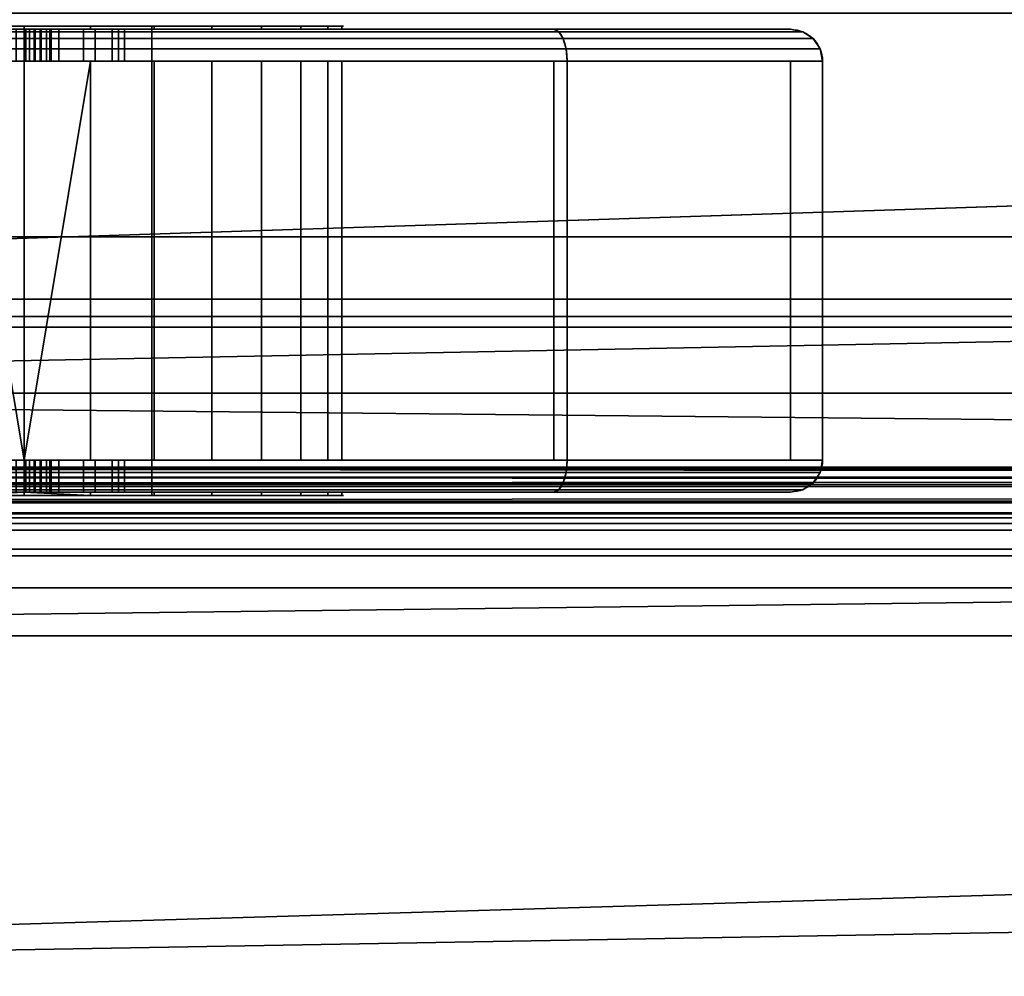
# Model space of a CAD drawing. Header units: millimetres. Extents: x -488 to 6688, y -115 to 115.
# Tile 191 of 256: x -254 to -223, y -38 to -8. Entities that reach past the tile are written whole.
import ezdxf

# ---------------------------------------------------------------- set-up
doc = ezdxf.new("R2010")
doc.units = ezdxf.units.MM
doc.layers.add('151', color=7, linetype='Continuous', true_color=0xffffff)

# ---------------------------------------------------------------- blocks, each defined once
blk = doc.blocks.new('UG_SURFACE_001')
at = {"layer": '151', "color": 252, "linetype": 'Continuous', "lineweight": 35}
for points in [[(487.5, -15, 2194.25), (487.5, 115, 2194.25), (-487.5, 115, 2194.25), (-487.5, -15, 2194.25)], [(-337.5, -15, 2044.25), (-337.5, 115, 2044.25), (337.5, 115, 2044.25), (337.5, -15, 2044.25)], [(487.5, -15, 2194.25), (-487.5, -15, 2194.25), (-337.5, -15, 2044.25), (337.5, -15, 2044.25)]]:
    blk.add_3dface(points, dxfattribs=at)
blk = doc.blocks.new('UG_SURFACE_006')
at = {"layer": '151', "color": 7, "linetype": 'Continuous', "lineweight": 35}
for points in [[(-237.414, -8.5, 1153), (-306, -8.5, 1153), (-306, -8.576, 1153.383), (-237.256, -8.576, 1153.383)], [(-237.256, -8.576, 1004.617), (-306, -8.576, 1004.617), (-306, -8.5, 1005), (-237.414, -8.5, 1005)], [(-237.414, -8.5, 1005), (-306, -8.5, 1005), (-257.848, -8.5, 1016.238), (-257.657, -8.5, 1016.2)], [(-256.079, -8.5, 1113.781), (-259.878, -8.5, 1112.09), (-306, -8.5, 1153), (-237.414, -8.5, 1153)], [(-237.256, -8.576, 1153.383), (-306, -8.576, 1153.383), (-306, -8.793, 1153.707), (-237.121, -8.793, 1153.707)], [(-237.121, -8.793, 1004.293), (-306, -8.793, 1004.293), (-306, -8.576, 1004.617), (-237.256, -8.576, 1004.617)], [(-254, -8.4, 1094), (-254, -8.5, 1094), (-258.067, -8.5, 1094.864), (-258.067, -8.4, 1094.864)], [(-254, -8.4, 1094), (-258.067, -8.4, 1094.864), (-258, -8.4, 1100), (-250, -8.4, 1100)], [(-258.067, -8.5, 1094.864), (-254, -8.5, 1094), (-254.257, -8.5, 1035.14)], [(-250, -8.4, 1108), (-258, -8.4, 1108), (-256.079, -8.4, 1113.781), (-251.921, -8.4, 1113.781)], [(-258, -8.4, 1108), (-250, -8.4, 1108), (-250, -23.1, 1108), (-258, -23.1, 1108)], [(-250, -8.4, 1100), (-258, -8.4, 1100), (-258, -23.1, 1100), (-250, -23.1, 1100)], [(-237.414, -8.5, 1005), (-257.657, -8.5, 1016.2), (-253.657, -8.5, 1016.2)], [(-257.657, -9.5, 1016.2), (-253.657, -9.5, 1016.2), (-253.657, -8.5, 1016.2), (-257.657, -8.5, 1016.2)], [(-256.079, -8.4, 1113.781), (-256.079, -8.5, 1113.781), (-251.921, -8.5, 1113.781), (-251.921, -8.4, 1113.781)], [(-237.414, -8.5, 1153), (-251.921, -8.5, 1113.781), (-256.079, -8.5, 1113.781)], [(-252.917, -8.5, 1034.958), (-254.257, -8.5, 1035.14), (-254, -8.5, 1094), (-249.933, -8.5, 1094.864)], [(-254.257, -9.5, 1035.14), (-254.257, -8.5, 1035.14), (-252.917, -8.5, 1034.958), (-252.917, -9.5, 1034.958)], [(-253.951, -8.5, 1022.226), (-254.002, -8.5, 1022.4), (-253.988, -8.5, 1022.582), (-253.505, -8.5, 1021.953)], [(-254.002, -9.5, 1022.4), (-254.002, -8.5, 1022.4), (-253.951, -8.5, 1022.226), (-253.951, -9.5, 1022.226)], [(-253.988, -9.5, 1022.582), (-253.988, -8.5, 1022.582), (-254.002, -8.5, 1022.4), (-254.002, -9.5, 1022.4)], [(-249.933, -8.4, 1094.864), (-249.933, -8.5, 1094.864), (-254, -8.5, 1094), (-254, -8.4, 1094)], [(-250, -8.4, 1100), (-249.933, -8.4, 1094.864), (-254, -8.4, 1094)], [(-253.988, -8.5, 1022.582), (-252.147, -8.5, 1029.453), (-251.25, -8.5, 1030.463), (-253.505, -8.5, 1021.953)], [(-253.988, -9.5, 1022.582), (-252.147, -9.5, 1029.453), (-252.147, -8.5, 1029.453), (-253.988, -8.5, 1022.582)], [(-253.505, -8.5, 1021.953), (-253.684, -8.5, 1021.986), (-253.84, -8.5, 1022.081), (-253.951, -8.5, 1022.226)], [(-253.951, -9.5, 1022.226), (-253.951, -8.5, 1022.226), (-253.84, -8.5, 1022.081), (-253.84, -9.5, 1022.081)], [(-253.84, -9.5, 1022.081), (-253.84, -8.5, 1022.081), (-253.684, -8.5, 1021.986), (-253.684, -9.5, 1021.986)], [(-253.684, -9.5, 1021.986), (-253.684, -8.5, 1021.986), (-253.505, -8.5, 1021.953), (-253.505, -9.5, 1021.953)], [(-253.657, -8.5, 1016.2), (-253.465, -8.5, 1016.238), (-237.414, -8.5, 1005)], [(-253.465, -8.5, 1021.915), (-253.657, -8.5, 1021.953), (-253.505, -8.5, 1021.953)], [(-253.657, -9.5, 1021.953), (-253.505, -9.5, 1021.953), (-253.505, -8.5, 1021.953), (-253.657, -8.5, 1021.953)], [(-253.657, -9.5, 1021.953), (-253.657, -8.5, 1021.953), (-253.465, -8.5, 1021.915), (-253.465, -9.5, 1021.915)], [(-253.465, -9.5, 1016.238), (-253.465, -8.5, 1016.238), (-253.657, -8.5, 1016.2), (-253.657, -9.5, 1016.2)], [(-253.303, -8.5, 1021.806), (-253.505, -8.5, 1021.953), (-230, -8.5, 1012.414)], [(-253.303, -8.5, 1021.806), (-253.465, -8.5, 1021.915), (-253.505, -8.5, 1021.953)], [(-251.25, -8.5, 1030.463), (-230, -8.5, 1012.414), (-253.505, -8.5, 1021.953)], [(-237.414, -8.5, 1005), (-253.465, -8.5, 1016.238), (-253.303, -8.5, 1016.346)], [(-253.465, -9.5, 1021.915), (-253.465, -8.5, 1021.915), (-253.303, -8.5, 1021.806), (-253.303, -9.5, 1021.806)], [(-253.303, -9.5, 1016.346), (-253.303, -8.5, 1016.346), (-253.465, -8.5, 1016.238), (-253.465, -9.5, 1016.238)], [(-230, -8.5, 1012.414), (-253.195, -8.5, 1021.644), (-253.303, -8.5, 1021.806)], [(-253.303, -8.5, 1016.346), (-253.195, -8.5, 1016.509), (-230, -8.5, 1012.414), (-237.414, -8.5, 1005)], [(-253.303, -9.5, 1021.806), (-253.303, -8.5, 1021.806), (-253.195, -8.5, 1021.644), (-253.195, -9.5, 1021.644)], [(-253.195, -9.5, 1016.509), (-253.195, -8.5, 1016.509), (-253.303, -8.5, 1016.346), (-253.303, -9.5, 1016.346)], [(-230, -8.5, 1012.414), (-253.195, -8.5, 1016.509), (-253.157, -8.5, 1016.7)], [(-253.157, -8.5, 1021.453), (-253.195, -8.5, 1021.644), (-230, -8.5, 1012.414)], [(-253.195, -9.5, 1021.644), (-253.195, -8.5, 1021.644), (-253.157, -8.5, 1021.453), (-253.157, -9.5, 1021.453)], [(-253.157, -9.5, 1016.7), (-253.157, -8.5, 1016.7), (-253.195, -8.5, 1016.509), (-253.195, -9.5, 1016.509)], [(-230, -8.5, 1012.414), (-253.157, -8.5, 1016.7), (-253.157, -8.5, 1021.453)], [(-253.157, -9.5, 1016.7), (-253.157, -9.5, 1021.453), (-253.157, -8.5, 1021.453), (-253.157, -8.5, 1016.7)], [(-230, -8.5, 1145.586), (-252.917, -8.5, 1034.958), (-244.489, -8.5, 1100.91)], [(-252.917, -8.5, 1034.958), (-249.933, -8.5, 1094.864), (-246.569, -8.5, 1097.309)], [(-246.569, -8.5, 1097.309), (-244.489, -8.5, 1100.91), (-252.917, -8.5, 1034.958)], [(-230, -8.5, 1145.586), (-251.777, -8.5, 1034.232), (-252.917, -8.5, 1034.958)], [(-252.917, -9.5, 1034.958), (-252.917, -8.5, 1034.958), (-251.777, -8.5, 1034.232), (-251.777, -9.5, 1034.232)], [(-251.25, -9.5, 1030.463), (-251.25, -8.5, 1030.463), (-252.147, -8.5, 1029.453), (-252.147, -9.5, 1029.453)], [(-251.921, -8.4, 1113.781), (-251.921, -8.5, 1113.781), (-248.122, -8.5, 1112.09), (-248.122, -8.4, 1112.09)], [(-251.921, -8.4, 1113.781), (-248.122, -8.4, 1112.09), (-250, -8.4, 1108)], [(-248.122, -8.5, 1112.09), (-251.921, -8.5, 1113.781), (-237.414, -8.5, 1153), (-230, -8.5, 1145.586)], [(-251.047, -8.5, 1033.095), (-251.777, -8.5, 1034.232), (-230, -8.5, 1145.586)], [(-251.777, -9.5, 1034.232), (-251.777, -8.5, 1034.232), (-251.047, -8.5, 1033.095), (-251.047, -9.5, 1033.095)], [(-251.25, -8.5, 1030.463), (-250.859, -8.5, 1031.757), (-230, -8.5, 1012.414)], [(-250.859, -9.5, 1031.757), (-250.859, -8.5, 1031.757), (-251.25, -8.5, 1030.463), (-251.25, -9.5, 1030.463)], [(-230, -8.5, 1145.586), (-230, -8.5, 1012.414), (-250.859, -8.5, 1031.757), (-251.047, -8.5, 1033.095)], [(-251.047, -9.5, 1033.095), (-251.047, -8.5, 1033.095), (-250.859, -8.5, 1031.757), (-250.859, -9.5, 1031.757)], [(-250, -8.4, 1100), (-250, -8.4, 1108), (-244.055, -8.4, 1105.045), (-244.489, -8.4, 1100.91)], [(-250, -8.4, 1108), (-248.122, -8.4, 1112.09), (-245.34, -8.4, 1109), (-244.055, -8.4, 1105.045)], [(-250, -8.4, 1100), (-246.569, -8.4, 1097.309), (-249.933, -8.4, 1094.864)], [(-244.489, -8.4, 1100.91), (-246.569, -8.4, 1097.309), (-250, -8.4, 1100)], [(-250, -8.4, 1108), (-250, -8.4, 1100), (-250, -23.1, 1100), (-250, -23.1, 1108)], [(-246.569, -8.4, 1097.309), (-246.569, -8.5, 1097.309), (-249.933, -8.5, 1094.864), (-249.933, -8.4, 1094.864)], [(-248.122, -8.4, 1112.09), (-248.122, -8.5, 1112.09), (-245.34, -8.5, 1109), (-245.34, -8.4, 1109)], [(-230, -8.5, 1145.586), (-245.34, -8.5, 1109), (-248.122, -8.5, 1112.09)], [(-244.489, -8.4, 1100.91), (-244.489, -8.5, 1100.91), (-246.569, -8.5, 1097.309), (-246.569, -8.4, 1097.309)], [(-245.34, -8.4, 1109), (-245.34, -8.5, 1109), (-244.055, -8.5, 1105.045), (-244.055, -8.4, 1105.045)], [(-244.055, -8.5, 1105.045), (-245.34, -8.5, 1109), (-230, -8.5, 1145.586)], [(-244.055, -8.4, 1105.045), (-244.055, -8.5, 1105.045), (-244.489, -8.5, 1100.91), (-244.489, -8.4, 1100.91)], [(-244.489, -8.5, 1100.91), (-244.055, -8.5, 1105.045), (-230, -8.5, 1145.586)], [(-230, -8.5, 1145.586), (-237.414, -8.5, 1153), (-237.256, -8.576, 1153.383), (-229.617, -8.576, 1145.744)], [(-237.414, -8.5, 1005), (-230, -8.5, 1012.414), (-229.617, -8.576, 1012.256), (-237.256, -8.576, 1004.617)], [(-229.617, -8.576, 1145.744), (-237.256, -8.576, 1153.383), (-237.121, -8.793, 1153.707), (-229.293, -8.793, 1145.879)], [(-237.256, -8.576, 1004.617), (-229.617, -8.576, 1012.256), (-229.293, -8.793, 1012.121), (-237.121, -8.793, 1004.293)], [(-230, -8.5, 1012.414), (-230, -8.5, 1145.586), (-229.617, -8.576, 1145.744), (-229.617, -8.576, 1012.256)], [(-229.617, -8.576, 1012.256), (-229.617, -8.576, 1145.744), (-229.293, -8.793, 1145.879), (-229.293, -8.793, 1012.121)], [(-237.121, -8.793, 1153.707), (-306, -8.793, 1153.707), (-306, -9.117, 1153.924), (-237.032, -9.117, 1153.924)], [(-237.032, -9.117, 1004.076), (-306, -9.117, 1004.076), (-306, -8.793, 1004.293), (-237.121, -8.793, 1004.293)], [(-229.293, -8.793, 1145.879), (-237.121, -8.793, 1153.707), (-237.032, -9.117, 1153.924), (-229.076, -9.117, 1145.968)], [(-237.121, -8.793, 1004.293), (-229.293, -8.793, 1012.121), (-229.076, -9.117, 1012.032), (-237.032, -9.117, 1004.076)], [(-229.293, -8.793, 1012.121), (-229.293, -8.793, 1145.879), (-229.076, -9.117, 1145.968), (-229.076, -9.117, 1012.032)], [(-237.032, -9.117, 1153.924), (-306, -9.117, 1153.924), (-306, -9.5, 1154), (-237, -9.5, 1154)], [(-237, -9.5, 1004), (-306, -9.5, 1004), (-306, -9.117, 1004.076), (-237.032, -9.117, 1004.076)], [(-229.076, -9.117, 1145.968), (-237.032, -9.117, 1153.924), (-237, -9.5, 1154), (-229, -9.5, 1146)], [(-237.032, -9.117, 1004.076), (-229.076, -9.117, 1012.032), (-229, -9.5, 1012), (-237, -9.5, 1004)], [(-229.076, -9.117, 1012.032), (-229.076, -9.117, 1145.968), (-229, -9.5, 1146), (-229, -9.5, 1012)], [(-306, -9.5, 1004), (-237, -9.5, 1004), (-237, -22, 1004), (-306, -22, 1004)], [(-237, -9.5, 1154), (-306, -9.5, 1154), (-306, -22, 1154), (-237, -22, 1154)], [(-237.414, -9.5, 1153), (-306, -9.5, 1153), (-259.878, -9.5, 1112.09), (-256.079, -9.5, 1113.781)], [(-257.657, -9.5, 1016.2), (-257.848, -9.5, 1016.238), (-306, -9.5, 1005), (-237.414, -9.5, 1005)], [(-306, -22, 1005), (-237.414, -22, 1005), (-237.414, -9.5, 1005), (-306, -9.5, 1005)], [(-237.414, -22, 1153), (-306, -22, 1153), (-306, -9.5, 1153), (-237.414, -9.5, 1153)], [(-255.549, -9.5, 1034.743), (-254.257, -9.5, 1035.14), (-254, -9.5, 1094), (-258.067, -9.5, 1094.864)], [(-254, -9.5, 1094), (-254, -22, 1094), (-258.067, -22, 1094.864), (-258.067, -9.5, 1094.864)], [(-237.414, -9.5, 1005), (-253.657, -9.5, 1016.2), (-257.657, -9.5, 1016.2)], [(-237.414, -9.5, 1153), (-256.079, -9.5, 1113.781), (-251.921, -9.5, 1113.781)], [(-251.921, -9.5, 1113.781), (-256.079, -9.5, 1113.781), (-254, -22, 1114)], [(-256.079, -9.5, 1113.781), (-256.079, -22, 1113.781), (-254, -22, 1114)], [(-254.257, -9.5, 1035.14), (-252.917, -9.5, 1034.958), (-254, -9.5, 1094)], [(-253.505, -9.5, 1021.953), (-253.988, -9.5, 1022.582), (-254.002, -9.5, 1022.4), (-253.951, -9.5, 1022.226)], [(-249.933, -9.5, 1094.864), (-254, -9.5, 1094), (-252.917, -9.5, 1034.958), (-251.777, -9.5, 1034.232)], [(-249.933, -9.5, 1094.864), (-249.933, -22, 1094.864), (-254, -22, 1094), (-254, -9.5, 1094)], [(-254, -22, 1114), (-251.921, -22, 1113.781), (-251.921, -9.5, 1113.781)], [(-253.505, -9.5, 1021.953), (-251.25, -9.5, 1030.463), (-252.147, -9.5, 1029.453), (-253.988, -9.5, 1022.582)], [(-253.951, -9.5, 1022.226), (-253.84, -9.5, 1022.081), (-253.684, -9.5, 1021.986), (-253.505, -9.5, 1021.953)], [(-253.505, -9.5, 1021.953), (-253.657, -9.5, 1021.953), (-253.465, -9.5, 1021.915)], [(-253.465, -9.5, 1016.238), (-253.657, -9.5, 1016.2), (-237.414, -9.5, 1005)], [(-230, -9.5, 1012.414), (-253.505, -9.5, 1021.953), (-253.303, -9.5, 1021.806)], [(-253.505, -9.5, 1021.953), (-253.465, -9.5, 1021.915), (-253.303, -9.5, 1021.806)], [(-253.505, -9.5, 1021.953), (-230, -9.5, 1012.414), (-251.25, -9.5, 1030.463)], [(-253.303, -9.5, 1016.346), (-253.465, -9.5, 1016.238), (-237.414, -9.5, 1005)], [(-237.414, -9.5, 1005), (-230, -9.5, 1012.414), (-253.195, -9.5, 1016.509), (-253.303, -9.5, 1016.346)], [(-253.303, -9.5, 1021.806), (-253.195, -9.5, 1021.644), (-230, -9.5, 1012.414)], [(-230, -9.5, 1012.414), (-253.195, -9.5, 1021.644), (-253.157, -9.5, 1021.453)], [(-253.157, -9.5, 1016.7), (-253.195, -9.5, 1016.509), (-230, -9.5, 1012.414)], [(-253.157, -9.5, 1021.453), (-253.157, -9.5, 1016.7), (-230, -9.5, 1012.414)], [(-251.921, -9.5, 1113.781), (-248.122, -9.5, 1112.09), (-230, -9.5, 1145.586), (-237.414, -9.5, 1153)], [(-251.921, -9.5, 1113.781), (-251.921, -22, 1113.781), (-248.122, -22, 1112.09), (-248.122, -9.5, 1112.09)], [(-251.777, -9.5, 1034.232), (-244.489, -9.5, 1100.91), (-246.569, -9.5, 1097.309)], [(-246.569, -9.5, 1097.309), (-249.933, -9.5, 1094.864), (-251.777, -9.5, 1034.232)], [(-244.489, -9.5, 1100.91), (-251.777, -9.5, 1034.232), (-230, -9.5, 1145.586)], [(-230, -9.5, 1145.586), (-251.777, -9.5, 1034.232), (-251.047, -9.5, 1033.095)], [(-230, -9.5, 1012.414), (-250.859, -9.5, 1031.757), (-251.25, -9.5, 1030.463)], [(-251.047, -9.5, 1033.095), (-250.859, -9.5, 1031.757), (-230, -9.5, 1012.414), (-230, -9.5, 1145.586)], [(-246.569, -9.5, 1097.309), (-246.569, -22, 1097.309), (-249.933, -22, 1094.864), (-249.933, -9.5, 1094.864)], [(-230, -9.5, 1145.586), (-248.122, -9.5, 1112.09), (-245.34, -9.5, 1109)], [(-248.122, -9.5, 1112.09), (-248.122, -22, 1112.09), (-245.34, -22, 1109), (-245.34, -9.5, 1109)], [(-244.489, -9.5, 1100.91), (-244.489, -22, 1100.91), (-246.569, -22, 1097.309), (-246.569, -9.5, 1097.309)], [(-230, -9.5, 1145.586), (-245.34, -9.5, 1109), (-244.055, -9.5, 1105.045)], [(-245.34, -9.5, 1109), (-245.34, -22, 1109), (-244.055, -22, 1105.045), (-244.055, -9.5, 1105.045)], [(-230, -9.5, 1145.586), (-244.055, -9.5, 1105.045), (-244.489, -9.5, 1100.91)], [(-244.055, -9.5, 1105.045), (-244.055, -22, 1105.045), (-244.489, -22, 1100.91), (-244.489, -9.5, 1100.91)], [(-230, -9.5, 1012.414), (-237.414, -9.5, 1005), (-237.414, -22, 1005), (-230, -22, 1012.414)], [(-230, -22, 1145.586), (-237.414, -22, 1153), (-237.414, -9.5, 1153), (-230, -9.5, 1145.586)], [(-229, -22, 1012), (-237, -22, 1004), (-237, -9.5, 1004), (-229, -9.5, 1012)], [(-229, -9.5, 1146), (-237, -9.5, 1154), (-237, -22, 1154), (-229, -22, 1146)], [(-230, -22, 1012.414), (-230, -22, 1145.586), (-230, -9.5, 1145.586), (-230, -9.5, 1012.414)], [(-229, -9.5, 1012), (-229, -9.5, 1146), (-229, -22, 1146), (-229, -22, 1012)], [(-237.032, -22.383, 1004.076), (-306, -22.383, 1004.076), (-306, -22, 1004), (-237, -22, 1004)], [(-237, -22, 1154), (-306, -22, 1154), (-306, -22.383, 1153.924), (-237.032, -22.383, 1153.924)], [(-306, -22, 1153), (-237.414, -22, 1153), (-254, -22, 1114), (-256.079, -22, 1113.781)], [(-237.414, -22, 1005), (-306, -22, 1005), (-257.848, -22, 1016.238), (-257.657, -22, 1016.2)], [(-258.067, -22, 1094.864), (-254, -22, 1094), (-254.257, -22, 1035.14)], [(-237.414, -22, 1005), (-257.657, -22, 1016.2), (-253.657, -22, 1016.2)], [(-253.657, -22, 1016.2), (-257.657, -22, 1016.2), (-257.657, -23, 1016.2), (-253.657, -23, 1016.2)], [(-252.917, -22, 1034.958), (-254.257, -22, 1035.14), (-254, -22, 1094), (-249.933, -22, 1094.864)], [(-254.257, -23, 1035.14), (-254.257, -22, 1035.14), (-252.917, -22, 1034.958), (-252.917, -23, 1034.958)], [(-253.951, -22, 1022.226), (-254.002, -22, 1022.4), (-253.988, -22, 1022.582), (-253.505, -22, 1021.953)], [(-254.002, -23, 1022.4), (-254.002, -22, 1022.4), (-253.951, -22, 1022.226), (-253.951, -23, 1022.226)], [(-253.988, -23, 1022.582), (-253.988, -22, 1022.582), (-254.002, -22, 1022.4), (-254.002, -23, 1022.4)], [(-251.921, -22, 1113.781), (-254, -22, 1114), (-237.414, -22, 1153)], [(-253.988, -22, 1022.582), (-252.147, -22, 1029.453), (-251.25, -22, 1030.463), (-253.505, -22, 1021.953)], [(-252.147, -22, 1029.453), (-253.988, -22, 1022.582), (-253.988, -23, 1022.582), (-252.147, -23, 1029.453)], [(-253.505, -22, 1021.953), (-253.684, -22, 1021.986), (-253.84, -22, 1022.081), (-253.951, -22, 1022.226)], [(-253.951, -23, 1022.226), (-253.951, -22, 1022.226), (-253.84, -22, 1022.081), (-253.84, -23, 1022.081)], [(-253.84, -23, 1022.081), (-253.84, -22, 1022.081), (-253.684, -22, 1021.986), (-253.684, -23, 1021.986)], [(-253.684, -23, 1021.986), (-253.684, -22, 1021.986), (-253.505, -22, 1021.953), (-253.505, -23, 1021.953)], [(-253.657, -22, 1016.2), (-253.465, -22, 1016.238), (-237.414, -22, 1005)], [(-253.465, -22, 1021.915), (-253.657, -22, 1021.953), (-253.505, -22, 1021.953)], [(-253.465, -23, 1016.238), (-253.465, -22, 1016.238), (-253.657, -22, 1016.2), (-253.657, -23, 1016.2)], [(-253.657, -23, 1021.953), (-253.657, -22, 1021.953), (-253.465, -22, 1021.915), (-253.465, -23, 1021.915)], [(-253.505, -22, 1021.953), (-253.657, -22, 1021.953), (-253.657, -23, 1021.953), (-253.505, -23, 1021.953)], [(-253.303, -22, 1021.806), (-253.505, -22, 1021.953), (-230, -22, 1012.414)], [(-253.303, -22, 1021.806), (-253.465, -22, 1021.915), (-253.505, -22, 1021.953)], [(-251.25, -22, 1030.463), (-230, -22, 1012.414), (-253.505, -22, 1021.953)], [(-237.414, -22, 1005), (-253.465, -22, 1016.238), (-253.303, -22, 1016.346)], [(-253.303, -23, 1016.346), (-253.303, -22, 1016.346), (-253.465, -22, 1016.238), (-253.465, -23, 1016.238)], [(-253.465, -23, 1021.915), (-253.465, -22, 1021.915), (-253.303, -22, 1021.806), (-253.303, -23, 1021.806)], [(-230, -22, 1012.414), (-253.195, -22, 1021.644), (-253.303, -22, 1021.806)], [(-253.303, -22, 1016.346), (-253.195, -22, 1016.509), (-230, -22, 1012.414), (-237.414, -22, 1005)], [(-253.195, -23, 1016.509), (-253.195, -22, 1016.509), (-253.303, -22, 1016.346), (-253.303, -23, 1016.346)], [(-253.303, -23, 1021.806), (-253.303, -22, 1021.806), (-253.195, -22, 1021.644), (-253.195, -23, 1021.644)], [(-230, -22, 1012.414), (-253.195, -22, 1016.509), (-253.157, -22, 1016.7)], [(-253.157, -22, 1021.453), (-253.195, -22, 1021.644), (-230, -22, 1012.414)], [(-253.157, -23, 1016.7), (-253.157, -22, 1016.7), (-253.195, -22, 1016.509), (-253.195, -23, 1016.509)], [(-253.195, -23, 1021.644), (-253.195, -22, 1021.644), (-253.157, -22, 1021.453), (-253.157, -23, 1021.453)], [(-230, -22, 1012.414), (-253.157, -22, 1016.7), (-253.157, -22, 1021.453)], [(-253.157, -22, 1021.453), (-253.157, -22, 1016.7), (-253.157, -23, 1016.7), (-253.157, -23, 1021.453)], [(-230, -22, 1145.586), (-252.917, -22, 1034.958), (-244.489, -22, 1100.91)], [(-252.917, -22, 1034.958), (-249.933, -22, 1094.864), (-246.569, -22, 1097.309)], [(-246.569, -22, 1097.309), (-244.489, -22, 1100.91), (-252.917, -22, 1034.958)], [(-230, -22, 1145.586), (-251.777, -22, 1034.232), (-252.917, -22, 1034.958)], [(-252.917, -23, 1034.958), (-252.917, -22, 1034.958), (-251.777, -22, 1034.232), (-251.777, -23, 1034.232)], [(-251.25, -23, 1030.463), (-251.25, -22, 1030.463), (-252.147, -22, 1029.453), (-252.147, -23, 1029.453)], [(-237.414, -22, 1153), (-230, -22, 1145.586), (-248.122, -22, 1112.09), (-251.921, -22, 1113.781)], [(-251.047, -22, 1033.095), (-251.777, -22, 1034.232), (-230, -22, 1145.586)], [(-251.777, -23, 1034.232), (-251.777, -22, 1034.232), (-251.047, -22, 1033.095), (-251.047, -23, 1033.095)], [(-251.25, -22, 1030.463), (-250.859, -22, 1031.757), (-230, -22, 1012.414)], [(-250.859, -23, 1031.757), (-250.859, -22, 1031.757), (-251.25, -22, 1030.463), (-251.25, -23, 1030.463)], [(-230, -22, 1145.586), (-230, -22, 1012.414), (-250.859, -22, 1031.757), (-251.047, -22, 1033.095)], [(-251.047, -23, 1033.095), (-251.047, -22, 1033.095), (-250.859, -22, 1031.757), (-250.859, -23, 1031.757)], [(-230, -22, 1145.586), (-245.34, -22, 1109), (-248.122, -22, 1112.09)], [(-244.055, -22, 1105.045), (-245.34, -22, 1109), (-230, -22, 1145.586)], [(-244.489, -22, 1100.91), (-244.055, -22, 1105.045), (-230, -22, 1145.586)], [(-237, -22, 1004), (-229, -22, 1012), (-229.076, -22.383, 1012.032), (-237.032, -22.383, 1004.076)], [(-229, -22, 1146), (-237, -22, 1154), (-237.032, -22.383, 1153.924), (-229.076, -22.383, 1145.968)], [(-229, -22, 1012), (-229, -22, 1146), (-229.076, -22.383, 1145.968), (-229.076, -22.383, 1012.032)], [(-237.121, -22.707, 1004.293), (-306, -22.707, 1004.293), (-306, -22.383, 1004.076), (-237.032, -22.383, 1004.076)], [(-237.032, -22.383, 1153.924), (-306, -22.383, 1153.924), (-306, -22.707, 1153.707), (-237.121, -22.707, 1153.707)], [(-237.032, -22.383, 1004.076), (-229.076, -22.383, 1012.032), (-229.293, -22.707, 1012.121), (-237.121, -22.707, 1004.293)], [(-229.076, -22.383, 1145.968), (-237.032, -22.383, 1153.924), (-237.121, -22.707, 1153.707), (-229.293, -22.707, 1145.879)], [(-229.076, -22.383, 1012.032), (-229.076, -22.383, 1145.968), (-229.293, -22.707, 1145.879), (-229.293, -22.707, 1012.121)], [(-237.256, -22.924, 1004.617), (-306, -22.924, 1004.617), (-306, -22.707, 1004.293), (-237.121, -22.707, 1004.293)], [(-237.121, -22.707, 1153.707), (-306, -22.707, 1153.707), (-306, -22.924, 1153.383), (-237.256, -22.924, 1153.383)], [(-237.121, -22.707, 1004.293), (-229.293, -22.707, 1012.121), (-229.617, -22.924, 1012.256), (-237.256, -22.924, 1004.617)], [(-229.293, -22.707, 1145.879), (-237.121, -22.707, 1153.707), (-237.256, -22.924, 1153.383), (-229.617, -22.924, 1145.744)], [(-229.293, -22.707, 1012.121), (-229.293, -22.707, 1145.879), (-229.617, -22.924, 1145.744), (-229.617, -22.924, 1012.256)], [(-237.414, -23, 1005), (-306, -23, 1005), (-306, -22.924, 1004.617), (-237.256, -22.924, 1004.617)], [(-237.256, -22.924, 1153.383), (-306, -22.924, 1153.383), (-306, -23, 1153), (-237.414, -23, 1153)], [(-237.414, -23, 1153), (-306, -23, 1153), (-256.079, -23, 1113.781), (-254, -23, 1114)], [(-257.657, -23, 1016.2), (-257.848, -23, 1016.238), (-306, -23, 1005), (-237.414, -23, 1005)], [(-254, -23, 1094), (-254, -23.1, 1094), (-258.067, -23.1, 1094.864), (-258.067, -23, 1094.864)], [(-255.549, -23, 1034.743), (-254.257, -23, 1035.14), (-254, -23, 1094), (-258.067, -23, 1094.864)], [(-250, -23.1, 1100), (-258, -23.1, 1100), (-258.067, -23.1, 1094.864), (-254, -23.1, 1094)], [(-258, -23.1, 1108), (-250, -23.1, 1108), (-251.921, -23.1, 1113.781), (-256.079, -23.1, 1113.781)], [(-237.414, -23, 1005), (-253.657, -23, 1016.2), (-257.657, -23, 1016.2)], [(-254, -23, 1114), (-256.079, -23.1, 1113.781), (-251.921, -23.1, 1113.781)], [(-254, -23, 1114), (-256.079, -23, 1113.781), (-256.079, -23.1, 1113.781)], [(-254.257, -23, 1035.14), (-252.917, -23, 1034.958), (-254, -23, 1094)], [(-253.505, -23, 1021.953), (-253.988, -23, 1022.582), (-254.002, -23, 1022.4), (-253.951, -23, 1022.226)], [(-251.921, -23.1, 1113.781), (-251.921, -23, 1113.781), (-254, -23, 1114)], [(-249.933, -23, 1094.864), (-249.933, -23.1, 1094.864), (-254, -23.1, 1094), (-254, -23, 1094)], [(-254, -23, 1114), (-251.921, -23, 1113.781), (-237.414, -23, 1153)], [(-249.933, -23, 1094.864), (-254, -23, 1094), (-252.917, -23, 1034.958), (-251.777, -23, 1034.232)], [(-254, -23.1, 1094), (-249.933, -23.1, 1094.864), (-250, -23.1, 1100)], [(-253.505, -23, 1021.953), (-251.25, -23, 1030.463), (-252.147, -23, 1029.453), (-253.988, -23, 1022.582)], [(-253.951, -23, 1022.226), (-253.84, -23, 1022.081), (-253.684, -23, 1021.986), (-253.505, -23, 1021.953)], [(-253.505, -23, 1021.953), (-253.657, -23, 1021.953), (-253.465, -23, 1021.915)], [(-253.465, -23, 1016.238), (-253.657, -23, 1016.2), (-237.414, -23, 1005)], [(-230, -23, 1012.414), (-253.505, -23, 1021.953), (-253.303, -23, 1021.806)], [(-253.505, -23, 1021.953), (-253.465, -23, 1021.915), (-253.303, -23, 1021.806)], [(-253.505, -23, 1021.953), (-230, -23, 1012.414), (-251.25, -23, 1030.463)], [(-253.303, -23, 1016.346), (-253.465, -23, 1016.238), (-237.414, -23, 1005)], [(-237.414, -23, 1005), (-230, -23, 1012.414), (-253.195, -23, 1016.509), (-253.303, -23, 1016.346)], [(-253.303, -23, 1021.806), (-253.195, -23, 1021.644), (-230, -23, 1012.414)], [(-230, -23, 1012.414), (-253.195, -23, 1021.644), (-253.157, -23, 1021.453)], [(-253.157, -23, 1016.7), (-253.195, -23, 1016.509), (-230, -23, 1012.414)], [(-253.157, -23, 1021.453), (-253.157, -23, 1016.7), (-230, -23, 1012.414)], [(-251.921, -23, 1113.781), (-251.921, -23.1, 1113.781), (-248.122, -23.1, 1112.09), (-248.122, -23, 1112.09)], [(-251.921, -23, 1113.781), (-248.122, -23, 1112.09), (-230, -23, 1145.586), (-237.414, -23, 1153)], [(-250, -23.1, 1108), (-248.122, -23.1, 1112.09), (-251.921, -23.1, 1113.781)], [(-251.777, -23, 1034.232), (-244.489, -23, 1100.91), (-246.569, -23, 1097.309)], [(-246.569, -23, 1097.309), (-249.933, -23, 1094.864), (-251.777, -23, 1034.232)], [(-244.489, -23, 1100.91), (-251.777, -23, 1034.232), (-230, -23, 1145.586)], [(-230, -23, 1145.586), (-251.777, -23, 1034.232), (-251.047, -23, 1033.095)], [(-230, -23, 1012.414), (-250.859, -23, 1031.757), (-251.25, -23, 1030.463)], [(-251.047, -23, 1033.095), (-250.859, -23, 1031.757), (-230, -23, 1012.414), (-230, -23, 1145.586)], [(-250, -23.1, 1100), (-246.569, -23.1, 1097.309), (-244.489, -23.1, 1100.91)], [(-244.489, -23.1, 1100.91), (-244.055, -23.1, 1105.045), (-250, -23.1, 1108), (-250, -23.1, 1100)], [(-249.933, -23.1, 1094.864), (-246.569, -23.1, 1097.309), (-250, -23.1, 1100)], [(-244.055, -23.1, 1105.045), (-245.34, -23.1, 1109), (-248.122, -23.1, 1112.09), (-250, -23.1, 1108)], [(-246.569, -23, 1097.309), (-246.569, -23.1, 1097.309), (-249.933, -23.1, 1094.864), (-249.933, -23, 1094.864)], [(-248.122, -23, 1112.09), (-248.122, -23.1, 1112.09), (-245.34, -23.1, 1109), (-245.34, -23, 1109)], [(-230, -23, 1145.586), (-248.122, -23, 1112.09), (-245.34, -23, 1109)], [(-244.489, -23, 1100.91), (-244.489, -23.1, 1100.91), (-246.569, -23.1, 1097.309), (-246.569, -23, 1097.309)], [(-245.34, -23, 1109), (-245.34, -23.1, 1109), (-244.055, -23.1, 1105.045), (-244.055, -23, 1105.045)], [(-230, -23, 1145.586), (-245.34, -23, 1109), (-244.055, -23, 1105.045)], [(-244.055, -23, 1105.045), (-244.055, -23.1, 1105.045), (-244.489, -23.1, 1100.91), (-244.489, -23, 1100.91)], [(-230, -23, 1145.586), (-244.055, -23, 1105.045), (-244.489, -23, 1100.91)], [(-237.256, -22.924, 1004.617), (-229.617, -22.924, 1012.256), (-230, -23, 1012.414), (-237.414, -23, 1005)], [(-229.617, -22.924, 1145.744), (-237.256, -22.924, 1153.383), (-237.414, -23, 1153), (-230, -23, 1145.586)], [(-229.617, -22.924, 1012.256), (-229.617, -22.924, 1145.744), (-230, -23, 1145.586), (-230, -23, 1012.414)]]:
    blk.add_3dface(points, dxfattribs=at)
blk = doc.blocks.new('UG_SURFACE_007')
at = {"layer": '151', "color": 35, "linetype": 'Continuous', "lineweight": 35}
for points in [[(-306.5, -19.9, 2017), (306.5, -19.9, 2017), (306.5, -8, 2017)], [(-306.5, -8, 2017), (-306.5, -19.9, 2017), (306.5, -8, 2017)], [(306.5, -8), (306.5, -19.9), (-306.5, -19.9), (-306.5, -8)], [(-320.5, -38.5), (306.5, -19.9), (308.5, -19.9), (308.5, -27.5)], [(-308.5, -27.5), (306.5, -19.9), (-320.5, -38.5)], [(-306.5, -19.9, 2017), (-308.5, -19.9, 2017), (-308.5, -26, 2017), (308.5, -26, 2017)], [(-306.5, -19.9), (306.5, -19.9), (-308.5, -27.5)], [(306.5, -19.9, 2017), (-306.5, -19.9, 2017), (308.5, -26, 2017)], [(-308.5, -26, 2030), (308.5, -26, 2030), (308.5, -26, 2017), (-308.5, -26, 2017)], [(308.5, -27.5, 2030), (308.5, -26, 2030), (-308.5, -26, 2030), (-308.5, -27.5, 2030)], [(320.5, -38.5), (-320.5, -38.5), (308.5, -27.5)], [(-318.5, -40.5, 2030), (308.5, -27.5, 2030), (-308.5, -27.5, 2030)], [(308.5, -27.5, 2030), (-318.5, -40.5, 2030), (318.5, -40.5, 2030)]]:
    blk.add_3dface(points, dxfattribs=at)
blk = doc.blocks.new('UG_SURFACE_049')
at = {"layer": '151', "color": 252, "linetype": 'Continuous', "lineweight": 35}
for points in [[(-297, 3.014, -9.75), (-312, 3.014, -9.75), (-312, -16.953, -9.75), (312, -16.953, -9.75)], [(-297, 3.014, -10.75), (297, 3.014, -10.75), (-312, -16.953, -10.75)], [(297, 3.014, -10.75), (312, 3.014, -10.75), (312, -16.953, -10.75), (-312, -16.953, -10.75)], [(297, 3.014, -9.75), (-297, 3.014, -9.75), (312, -16.953, -9.75)], [(-312, -17.835, -9.906), (312, -17.835, -9.906), (312, -16.953, -9.75), (-312, -16.953, -9.75)], [(-312, -16.953, -10.75), (312, -16.953, -10.75), (312, -17.493, -10.845), (-312, -17.493, -10.845)], [(-312, -17.493, -10.845), (312, -17.493, -10.845), (312, -23.644, -13.084), (-312, -23.644, -13.084)], [(-312, -23.986, -12.144), (312, -23.986, -12.144), (312, -17.835, -9.906), (-312, -17.835, -9.906)], [(312, -23.644, -13.084), (312, -23.986, -12.144), (-312, -23.986, -12.144), (-312, -23.644, -13.084)]]:
    blk.add_3dface(points, dxfattribs=at)
blk = doc.blocks.new('UG_SURFACE_065')
at = {"layer": '151', "color": 252, "linetype": 'Continuous', "lineweight": 35}
for points in [[(-314.2, -22.22, 2021.45), (314.2, -22.22, 2021.45), (314.2, 12.92, 2021.45), (-314.2, 12.92, 2021.45)], [(-313, -22.22, 2020.25), (-313, 12.92, 2020.25), (313, 12.92, 2020.25), (313, -22.22, 2020.25)], [(-353, -15, 2060.25), (353, -15, 2060.25), (351.8, -15, 2059.05), (-351.8, -15, 2059.05)], [(-353, -15, 2060.25), (-353, -22.22, 2060.25), (353, -22.22, 2060.25), (353, -15, 2060.25)], [(-351.8, -15, 2059.05), (351.8, -15, 2059.05), (351.8, -22.22, 2059.05), (-351.8, -22.22, 2059.05)], [(352.947, -22.762, 2060.197), (-353, -22.22, 2060.25), (-352.947, -22.762, 2060.197)], [(352.947, -22.762, 2060.197), (353, -22.22, 2060.25), (-353, -22.22, 2060.25)], [(-351.8, -22.22, 2059.05), (351.8, -22.22, 2059.05), (351.77, -22.528, 2059.02)], [(-351.77, -22.528, 2059.02), (-351.8, -22.22, 2059.05), (351.77, -22.528, 2059.02)], [(314.23, -22.528, 2021.48), (-314.2, -22.22, 2021.45), (-314.23, -22.528, 2021.48)], [(314.23, -22.528, 2021.48), (314.2, -22.22, 2021.45), (-314.2, -22.22, 2021.45)], [(-313.053, -22.762, 2020.303), (313, -22.22, 2020.25), (313.053, -22.762, 2020.303)], [(-313.053, -22.762, 2020.303), (-313, -22.22, 2020.25), (313, -22.22, 2020.25)], [(-352.947, -22.762, 2060.197), (-352.788, -23.284, 2060.038), (352.788, -23.284, 2060.038), (352.947, -22.762, 2060.197)], [(351.77, -22.528, 2059.02), (351.68, -22.825, 2058.93), (-351.68, -22.825, 2058.93), (-351.77, -22.528, 2059.02)], [(-314.23, -22.528, 2021.48), (-314.32, -22.825, 2021.57), (314.32, -22.825, 2021.57)], [(-314.23, -22.528, 2021.48), (314.32, -22.825, 2021.57), (314.23, -22.528, 2021.48)], [(313.053, -22.762, 2020.303), (-313.212, -23.284, 2020.462), (-313.053, -22.762, 2020.303)], [(313.053, -22.762, 2020.303), (313.212, -23.284, 2020.462), (-313.212, -23.284, 2020.462)], [(351.337, -23.337, 2058.587), (-351.337, -23.337, 2058.587), (-351.68, -22.825, 2058.93), (351.68, -22.825, 2058.93)], [(314.32, -22.825, 2021.57), (-314.32, -22.825, 2021.57), (-314.663, -23.337, 2021.913), (314.663, -23.337, 2021.913)], [(352.788, -23.284, 2060.038), (-352.788, -23.284, 2060.038), (-352.186, -24.186, 2059.436), (352.186, -24.186, 2059.436)], [(350.825, -23.68, 2058.075), (-350.825, -23.68, 2058.075), (-351.337, -23.337, 2058.587), (351.337, -23.337, 2058.587)], [(314.663, -23.337, 2021.913), (-314.663, -23.337, 2021.913), (-315.175, -23.68, 2022.425), (315.175, -23.68, 2022.425)], [(313.814, -24.186, 2021.064), (-313.814, -24.186, 2021.064), (-313.212, -23.284, 2020.462), (313.212, -23.284, 2020.462)], [(350.22, -23.8, 2057.47), (-350.22, -23.8, 2057.47), (-350.825, -23.68, 2058.075), (350.825, -23.68, 2058.075)], [(315.175, -23.68, 2022.425), (-315.175, -23.68, 2022.425), (-315.78, -23.8, 2023.03), (315.78, -23.8, 2023.03)], [(-350.22, -23.8, 2057.47), (350.22, -23.8, 2057.47), (315.78, -23.8, 2023.03), (-315.78, -23.8, 2023.03)], [(352.186, -24.186, 2059.436), (-352.186, -24.186, 2059.436), (-351.284, -24.788, 2058.534), (351.284, -24.788, 2058.534)], [(314.716, -24.788, 2021.966), (-314.716, -24.788, 2021.966), (-313.814, -24.186, 2021.064), (313.814, -24.186, 2021.064)], [(351.284, -24.788, 2058.534), (-351.284, -24.788, 2058.534), (-350.22, -25, 2057.47), (350.22, -25, 2057.47)], [(315.78, -25, 2023.03), (-315.78, -25, 2023.03), (-314.716, -24.788, 2021.966), (314.716, -24.788, 2021.966)], [(-350.22, -25, 2057.47), (-315.78, -25, 2023.03), (315.78, -25, 2023.03), (350.22, -25, 2057.47)]]:
    blk.add_3dface(points, dxfattribs=at)

msp = doc.modelspace()

# ---------------------------------------------------------------- linework, layer by layer
at = {"layer": '151', "color": 251, "linetype": 'Continuous', "lineweight": -3, "true_color": 0x636466}
for p, q in [((-306, -8.5, 1153), (-237.414, -8.5, 1153)), ((-237.414, -8.5, 1005), (-306, -8.5, 1005)), ((-250, -8.4, 1100), (-258, -8.4, 1100)), ((-258, -8.4, 1108), (-250, -8.4, 1108)), ((-257.657, -8.5, 1016.2), (-253.657, -8.5, 1016.2)), ((-253.988, -9.5, 1022.582), (-253.988, -8.5, 1022.582)), ((-253.988, -8.5, 1022.582), (-252.147, -8.5, 1029.453)), ((-253.657, -9.5, 1016.2), (-253.657, -8.5, 1016.2)), ((-253.657, -9.5, 1021.953), (-253.657, -8.5, 1021.953)), ((-253.657, -8.5, 1021.953), (-253.505, -8.5, 1021.953)), ((-253.505, -9.5, 1021.953), (-253.505, -8.5, 1021.953)), ((-253.157, -9.5, 1016.7), (-253.157, -8.5, 1016.7)), ((-253.157, -8.5, 1016.7), (-253.157, -8.5, 1021.453)), ((-253.157, -9.5, 1021.453), (-253.157, -8.5, 1021.453)), ((-252.147, -9.5, 1029.453), (-252.147, -8.5, 1029.453)), ((-250, -8.4, 1108), (-250, -8.4, 1100)), ((-250, -23.1, 1108), (-250, -8.4, 1108)), ((-250, -23.1, 1100), (-250, -8.4, 1100)), ((-230, -8.5, 1012.414), (-237.414, -8.5, 1005)), ((-237.414, -8.5, 1153), (-230, -8.5, 1145.586)), ((-230, -8.5, 1145.586), (-230, -8.5, 1012.414)), ((-237, -9.5, 1154), (-306, -9.5, 1154)), ((-306, -9.5, 1004), (-237, -9.5, 1004)), ((-237.414, -9.5, 1153), (-306, -9.5, 1153)), ((-237.414, -9.5, 1005), (-306, -9.5, 1005)), ((-257.657, -9.5, 1016.2), (-253.657, -9.5, 1016.2)), ((-253.988, -9.5, 1022.582), (-252.147, -9.5, 1029.453)), ((-253.657, -9.5, 1021.953), (-253.505, -9.5, 1021.953)), ((-253.157, -9.5, 1016.7), (-253.157, -9.5, 1021.453)), ((-237.414, -9.5, 1005), (-230, -9.5, 1012.414)), ((-230, -9.5, 1145.586), (-237.414, -9.5, 1153)), ((-237.414, -9.5, 1005), (-237.414, -22, 1005)), ((-237.414, -22, 1153), (-237.414, -9.5, 1153)), ((-237, -9.5, 1004), (-229, -9.5, 1012)), ((-237, -9.5, 1004), (-237, -22, 1004)), ((-229, -9.5, 1146), (-237, -9.5, 1154)), ((-237, -22, 1154), (-237, -9.5, 1154)), ((-230, -22, 1012.414), (-230, -9.5, 1012.414)), ((-230, -9.5, 1145.586), (-230, -22, 1145.586)), ((-230, -9.5, 1012.414), (-230, -9.5, 1145.586)), ((-229, -9.5, 1012), (-229, -9.5, 1146)), ((-229, -22, 1012), (-229, -9.5, 1012)), ((-229, -9.5, 1146), (-229, -22, 1146)), ((-487.5, -15, 2194.25), (487.5, -15, 2194.25)), ((353, -15, 2060.25), (-353, -15, 2060.25)), ((351.8, -15, 2059.05), (-351.8, -15, 2059.05)), ((337.5, -15, 2044.25), (-337.5, -15, 2044.25)), ((312, -16.953, -9.75), (-312, -16.953, -9.75)), ((312, -16.953, -10.75), (-312, -16.953, -10.75)), ((312, -17.493, -10.845), (-312, -17.493, -10.845)), ((312, -17.835, -9.906), (-312, -17.835, -9.906)), ((-237.414, -22, 1153), (-306, -22, 1153)), ((-237.414, -22, 1005), (-306, -22, 1005)), ((-306, -22, 1154), (-237, -22, 1154)), ((-237, -22, 1004), (-306, -22, 1004)), ((-253.657, -22, 1016.2), (-257.657, -22, 1016.2)), ((-252.147, -22, 1029.453), (-253.988, -22, 1022.582)), ((-253.988, -23, 1022.582), (-253.988, -22, 1022.582)), ((-253.657, -23, 1021.953), (-253.657, -22, 1021.953)), ((-253.505, -22, 1021.953), (-253.657, -22, 1021.953)), ((-253.657, -23, 1016.2), (-253.657, -22, 1016.2)), ((-253.505, -23, 1021.953), (-253.505, -22, 1021.953)), ((-253.157, -23, 1016.7), (-253.157, -22, 1016.7)), ((-253.157, -22, 1021.453), (-253.157, -22, 1016.7)), ((-253.157, -23, 1021.453), (-253.157, -22, 1021.453)), ((-252.147, -23, 1029.453), (-252.147, -22, 1029.453)), ((-237.414, -22, 1005), (-230, -22, 1012.414)), ((-230, -22, 1145.586), (-237.414, -22, 1153)), ((-229, -22, 1012), (-237, -22, 1004)), ((-237, -22, 1154), (-229, -22, 1146)), ((-230, -22, 1012.414), (-230, -22, 1145.586)), ((-229, -22, 1146), (-229, -22, 1012)), ((353, -22.22, 2060.25), (-353, -22.22, 2060.25)), ((351.8, -22.22, 2059.05), (-351.8, -22.22, 2059.05)), ((314.2, -22.22, 2021.45), (-314.2, -22.22, 2021.45)), ((313, -22.22, 2020.25), (-313, -22.22, 2020.25)), ((-306, -23, 1005), (-237.414, -23, 1005)), ((-237.414, -23, 1153), (-306, -23, 1153)), ((-250, -23.1, 1100), (-258, -23.1, 1100)), ((-258, -23.1, 1108), (-250, -23.1, 1108)), ((-253.657, -23, 1016.2), (-257.657, -23, 1016.2)), ((-252.147, -23, 1029.453), (-253.988, -23, 1022.582)), ((-253.505, -23, 1021.953), (-253.657, -23, 1021.953)), ((-253.157, -23, 1021.453), (-253.157, -23, 1016.7)), ((-250, -23.1, 1108), (-250, -23.1, 1100)), ((-230, -23, 1145.586), (-237.414, -23, 1153)), ((-237.414, -23, 1005), (-230, -23, 1012.414)), ((-230, -23, 1012.414), (-230, -23, 1145.586)), ((312, -23.644, -13.084), (-312, -23.644, -13.084)), ((350.22, -23.8, 2057.47), (-350.22, -23.8, 2057.47)), ((315.78, -23.8, 2023.03), (-315.78, -23.8, 2023.03)), ((312, -23.986, -12.144), (-312, -23.986, -12.144)), ((350.22, -25, 2057.47), (-350.22, -25, 2057.47)), ((315.78, -25, 2023.03), (-315.78, -25, 2023.03)), ((308.5, -26, 2030), (-308.5, -26, 2030)), ((308.5, -26, 2017), (-308.5, -26, 2017))]:
    msp.add_line(p, q, dxfattribs=at)
at = {"layer": '151', "color": 251, "linetype": 'Continuous', "lineweight": -3, "true_color": 0x636466, "extrusion": (0, -1, 0)}
for centre in [(-254, 1104, 8.4), (-254, 1104, 22), (-254, 1104, 23), (-254, 1104, 23.1)]:
    msp.add_circle(centre, 10, dxfattribs=at)
at = {"layer": '151', "color": 251, "linetype": 'Continuous', "lineweight": -3, "true_color": 0x636466, "extrusion": (0, 1, 0)}
for centre in [(254, 1104, -8.5), (254, 1104, -9.5)]:
    msp.add_circle(centre, 10, dxfattribs=at)
at = {"layer": '151', "color": 251, "linetype": 'Continuous', "lineweight": -3, "true_color": 0x636466, "extrusion": (0, -1, 0)}
for centre, radius, start, end in [((-254, 1032, 8.5), 3.15, 306.0319, 243.312), ((-253.657, 1016.7, 8.5), 0.5, 270, 0), ((-253.657, 1021.453, 8.5), 0.5, 0, 90), ((-254, 1032, 9.5), 3.15, 306.0319, 243.312), ((-253.657, 1021.453, 9.5), 0.5, 0, 90), ((-253.657, 1016.7, 9.5), 0.5, 270, 0), ((-253.505, 1022.453, 22), 0.5, 165, 270), ((-253.505, 1022.453, 23), 0.5, 165, 270)]:
    msp.add_arc(centre, radius, start, end, dxfattribs=at)
at = {"layer": '151', "color": 251, "linetype": 'Continuous', "lineweight": -3, "true_color": 0x636466, "extrusion": (0, 1, 0)}
for centre, radius, start, end in [((253.505, 1022.453, -8.5), 0.5, 270, 15), ((253.505, 1022.453, -9.5), 0.5, 270, 15), ((254, 1032, -22), 3.15, 296.688, 233.9681), ((253.657, 1016.7, -22), 0.5, 180, 270), ((253.657, 1021.453, -22), 0.5, 90, 180), ((254, 1032, -23), 3.15, 296.688, 233.9681), ((253.657, 1016.7, -23), 0.5, 180, 270), ((253.657, 1021.453, -23), 0.5, 90, 180)]:
    msp.add_arc(centre, radius, start, end, dxfattribs=at)
at = {"layer": '151', "color": 251, "linetype": 'Continuous', "lineweight": -3, "true_color": 0x636466, "extrusion": (-0.92388, -1.04003e-16, -0.382683)}
msp.add_ellipse((-237.414, -9.5, 1005), major_axis=(0.414, 0, -1), ratio=0.92388, start_param=4.712389, end_param=6.283185, dxfattribs=at)
at = {"layer": '151', "color": 251, "linetype": 'Continuous', "lineweight": -3, "true_color": 0x636466, "extrusion": (0.92388, -2.16858e-16, -0.382683)}
for centre, start_param, end_param in [((-237.414, -9.5, 1153), 4.712389, 6.283185), ((-237.414, -22, 1153), 0, 1.570796)]:
    msp.add_ellipse(centre, major_axis=(0.414, 0, 1), ratio=0.92388, start_param=start_param, end_param=end_param, dxfattribs=at)
at = {"layer": '151', "color": 251, "linetype": 'Continuous', "lineweight": -3, "true_color": 0x636466, "extrusion": (0.382683, -2.51086e-16, -0.92388)}
msp.add_ellipse((-230, -9.5, 1145.586), major_axis=(1, 0, 0.414), ratio=0.92388, start_param=4.712389, end_param=6.283185, dxfattribs=at)
at = {"layer": '151', "color": 251, "linetype": 'Continuous', "lineweight": -3, "true_color": 0x636466, "extrusion": (-0.382683, -2.51086e-16, -0.92388)}
msp.add_ellipse((-230, -9.5, 1012.414), major_axis=(1, 0, -0.414), ratio=0.92388, start_param=4.712389, end_param=6.283185, dxfattribs=at)
at = {"layer": '151', "color": 251, "linetype": 'Continuous', "lineweight": -3, "true_color": 0x636466, "extrusion": (-0.92388, -2.16858e-16, -0.382683)}
msp.add_ellipse((-237.414, -22, 1005), major_axis=(-0.414, 0, 1), ratio=0.92388, start_param=3.141593, end_param=4.712389, dxfattribs=at)
at = {"layer": '151', "color": 251, "linetype": 'Continuous', "lineweight": -3, "true_color": 0x636466, "extrusion": (0.382683, -5.23541e-16, -0.92388)}
msp.add_ellipse((-230, -22, 1145.586), major_axis=(-1, 0, -0.414), ratio=0.92388, start_param=3.141593, end_param=4.712389, dxfattribs=at)
at = {"layer": '151', "color": 251, "linetype": 'Continuous', "lineweight": -3, "true_color": 0x636466, "extrusion": (-0.382683, -5.23541e-16, -0.92388)}
msp.add_ellipse((-230, -22, 1012.414), major_axis=(-1, 0, 0.414), ratio=0.92388, start_param=3.141593, end_param=4.712389, dxfattribs=at)

# ---------------------------------------------------------------- block references
at = {"layer": '151', "color": 251, "linetype": 'Continuous', "lineweight": -3, "true_color": 0x636466}
for name in ['UG_SURFACE_001', 'UG_SURFACE_065', 'UG_SURFACE_049', 'UG_SURFACE_007', 'UG_SURFACE_006']:
    msp.add_blockref(name, (0, 0), dxfattribs=at)

doc.saveas('drawing.dxf')
